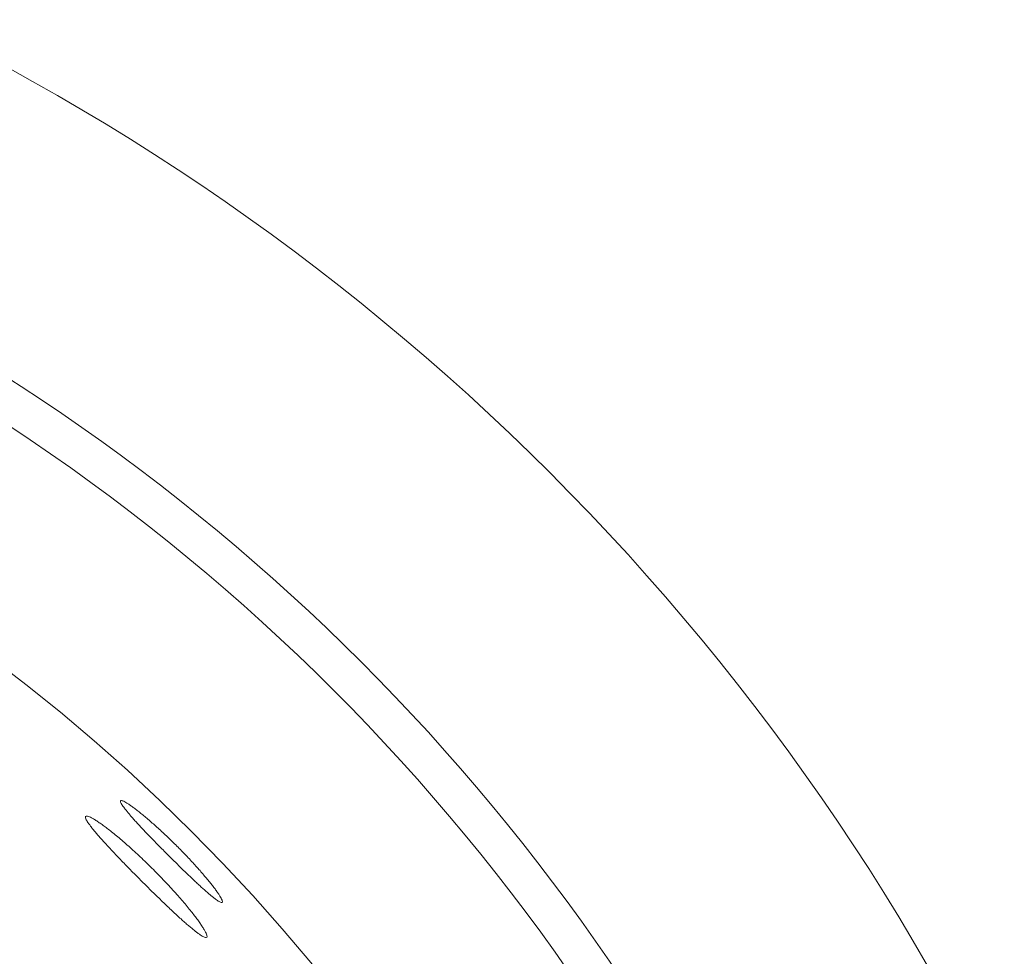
# Model space of a CAD drawing. Header units: inches. Extents: x 382808 to 408593, y -18409 to -9482.
# Tile 191 of 256: x 399328.16 to 399329.6, y -12593.78 to -12592.41. Entities that reach past the tile are written whole.
import ezdxf

# ---------------------------------------------------------------- set-up
doc = ezdxf.new("R2010")
doc.units = ezdxf.units.IN
doc.header["$LTSCALE"] = 2
doc.header["$MEASUREMENT"] = 0
doc.layers.add('!!!LOZAMET_Nr_pióra__9', color=220, linetype='CONTINUOUS', lineweight=0)

msp = doc.modelspace()

# ---------------------------------------------------------------- linework, layer by layer
at = {"layer": '!!!LOZAMET_Nr_pióra__9', "color": 7, "linetype": 'Continuous', "lineweight": 0}
for p, q in [((399328.3055, -12593.5535), (399328.3052, -12593.5546)), ((399328.3052, -12593.5546), (399328.3055, -12593.5556)), ((399328.3055, -12593.5556), (399328.306, -12593.5568)), ((399328.3067, -12593.5532), (399328.3056, -12593.5534)), ((399328.306, -12593.5568), (399328.3065, -12593.5578)), ((399328.3065, -12593.5578), (399328.3072, -12593.5589)), ((399328.3079, -12593.5535), (399328.3067, -12593.5532)), ((399328.3072, -12593.5589), (399328.308, -12593.5602)), ((399328.309, -12593.5539), (399328.3079, -12593.5535)), ((399328.308, -12593.5602), (399328.3089, -12593.5615)), ((399328.3089, -12593.5615), (399328.31, -12593.563)), ((399328.3101, -12593.5544), (399328.309, -12593.5539)), ((399328.31, -12593.563), (399328.3112, -12593.5646)), ((399328.3115, -12593.5551), (399328.3101, -12593.5544)), ((399328.313, -12593.556), (399328.3115, -12593.5551)), ((399328.3147, -12593.557), (399328.313, -12593.556)), ((399328.3156, -12593.5575), (399328.3147, -12593.557)), ((399328.3165, -12593.5581), (399328.3156, -12593.5575)), ((399328.3174, -12593.5588), (399328.3165, -12593.5581)), ((399328.3184, -12593.5594), (399328.3174, -12593.5588)), ((399328.3195, -12593.5601), (399328.3184, -12593.5594)), ((399328.3205, -12593.5609), (399328.3195, -12593.5601)), ((399328.3216, -12593.5617), (399328.3205, -12593.5609)), ((399328.3227, -12593.5625), (399328.3216, -12593.5617)), ((399328.3239, -12593.5633), (399328.3227, -12593.5625)), ((399328.325, -12593.5641), (399328.3239, -12593.5633)), ((399328.2544, -12593.5763), (399328.2541, -12593.5775)), ((399328.2541, -12593.5775), (399328.2543, -12593.5787)), ((399328.2564, -12593.5759), (399328.2552, -12593.5759)), ((399328.2574, -12593.576), (399328.2564, -12593.5759)), ((399328.2585, -12593.5764), (399328.2574, -12593.576)), ((399328.2599, -12593.5769), (399328.2585, -12593.5764)), ((399328.2614, -12593.5776), (399328.2599, -12593.5769)), ((399328.2632, -12593.5785), (399328.2614, -12593.5776)), ((399328.3112, -12593.5646), (399328.3118, -12593.5654)), ((399328.3118, -12593.5654), (399328.3125, -12593.5662)), ((399328.3125, -12593.5662), (399328.3132, -12593.5671)), ((399328.3132, -12593.5671), (399328.3139, -12593.568)), ((399328.3139, -12593.568), (399328.3146, -12593.569)), ((399328.3146, -12593.569), (399328.3154, -12593.5699)), ((399328.3154, -12593.5699), (399328.3162, -12593.5709)), ((399328.3162, -12593.5709), (399328.3171, -12593.5718)), ((399328.3171, -12593.5718), (399328.3179, -12593.5729)), ((399328.3179, -12593.5729), (399328.3188, -12593.5739)), ((399328.3188, -12593.5739), (399328.3197, -12593.5749)), ((399328.3197, -12593.5749), (399328.3206, -12593.576)), ((399328.3206, -12593.576), (399328.3215, -12593.577)), ((399328.3215, -12593.577), (399328.3225, -12593.5781)), ((399328.3262, -12593.565), (399328.325, -12593.5641)), ((399328.3274, -12593.566), (399328.3262, -12593.565)), ((399328.3287, -12593.5669), (399328.3274, -12593.566)), ((399328.3299, -12593.5679), (399328.3287, -12593.5669)), ((399328.3312, -12593.5689), (399328.3299, -12593.5679)), ((399328.3325, -12593.5699), (399328.3312, -12593.5689)), ((399328.3338, -12593.5709), (399328.3325, -12593.5699)), ((399328.3351, -12593.572), (399328.3338, -12593.5709)), ((399328.3365, -12593.5731), (399328.3351, -12593.572)), ((399328.3379, -12593.5743), (399328.3365, -12593.5731)), ((399328.3394, -12593.5755), (399328.3379, -12593.5743)), ((399328.3409, -12593.5767), (399328.3394, -12593.5755)), ((399328.3423, -12593.5779), (399328.3409, -12593.5767)), ((399328.3439, -12593.5792), (399328.3423, -12593.5779)), ((399328.2543, -12593.5787), (399328.2549, -12593.5801)), ((399328.2549, -12593.5801), (399328.2554, -12593.5813)), ((399328.2554, -12593.5813), (399328.2561, -12593.5825)), ((399328.2561, -12593.5825), (399328.2569, -12593.5839)), ((399328.2569, -12593.5839), (399328.2579, -12593.5855)), ((399328.2579, -12593.5855), (399328.2591, -12593.5871)), ((399328.2591, -12593.5871), (399328.2597, -12593.588)), ((399328.2597, -12593.588), (399328.2604, -12593.5889)), ((399328.2604, -12593.5889), (399328.2611, -12593.5899)), ((399328.2611, -12593.5899), (399328.2618, -12593.5908)), ((399328.2618, -12593.5908), (399328.2626, -12593.5918)), ((399328.2626, -12593.5918), (399328.2634, -12593.5929)), ((399328.2641, -12593.579), (399328.2632, -12593.5785)), ((399328.2651, -12593.5796), (399328.2641, -12593.579)), ((399328.2661, -12593.5802), (399328.2651, -12593.5796)), ((399328.2672, -12593.5808), (399328.2661, -12593.5802)), ((399328.2683, -12593.5815), (399328.2672, -12593.5808)), ((399328.2694, -12593.5822), (399328.2683, -12593.5815)), ((399328.2706, -12593.583), (399328.2694, -12593.5822)), ((399328.2718, -12593.5838), (399328.2706, -12593.583)), ((399328.2731, -12593.5847), (399328.2718, -12593.5838)), ((399328.2744, -12593.5856), (399328.2731, -12593.5847)), ((399328.2757, -12593.5865), (399328.2744, -12593.5856)), ((399328.2771, -12593.5875), (399328.2757, -12593.5865)), ((399328.2785, -12593.5885), (399328.2771, -12593.5875)), ((399328.2799, -12593.5895), (399328.2785, -12593.5885)), ((399328.2814, -12593.5906), (399328.2799, -12593.5895)), ((399328.2829, -12593.5917), (399328.2814, -12593.5906)), ((399328.2844, -12593.5928), (399328.2829, -12593.5917)), ((399328.3225, -12593.5781), (399328.3235, -12593.5792)), ((399328.3235, -12593.5792), (399328.3244, -12593.5803)), ((399328.3244, -12593.5803), (399328.3255, -12593.5815)), ((399328.3255, -12593.5815), (399328.3265, -12593.5827)), ((399328.3265, -12593.5827), (399328.3276, -12593.5839)), ((399328.3276, -12593.5839), (399328.3287, -12593.5851)), ((399328.3287, -12593.5851), (399328.3299, -12593.5863)), ((399328.3299, -12593.5863), (399328.331, -12593.5876)), ((399328.331, -12593.5876), (399328.3322, -12593.5889)), ((399328.3322, -12593.5889), (399328.3334, -12593.5902)), ((399328.3334, -12593.5902), (399328.3347, -12593.5915)), ((399328.3347, -12593.5915), (399328.3359, -12593.5929)), ((399328.3454, -12593.5805), (399328.3439, -12593.5792)), ((399328.347, -12593.5819), (399328.3454, -12593.5805)), ((399328.3486, -12593.5833), (399328.347, -12593.5819)), ((399328.3502, -12593.5847), (399328.3486, -12593.5833)), ((399328.3518, -12593.5861), (399328.3502, -12593.5847)), ((399328.3535, -12593.5875), (399328.3518, -12593.5861)), ((399328.3551, -12593.589), (399328.3535, -12593.5875)), ((399328.3568, -12593.5905), (399328.3551, -12593.589)), ((399328.3585, -12593.592), (399328.3568, -12593.5905)), ((399328.3602, -12593.5936), (399328.3585, -12593.592)), ((399328.2634, -12593.5929), (399328.2642, -12593.5939)), ((399328.2642, -12593.5939), (399328.2651, -12593.595)), ((399328.2651, -12593.595), (399328.266, -12593.5961)), ((399328.266, -12593.5961), (399328.2669, -12593.5973)), ((399328.2669, -12593.5973), (399328.2679, -12593.5984)), ((399328.2679, -12593.5984), (399328.2689, -12593.5996)), ((399328.2689, -12593.5996), (399328.2699, -12593.6008)), ((399328.2699, -12593.6008), (399328.271, -12593.6021)), ((399328.271, -12593.6021), (399328.272, -12593.6033)), ((399328.272, -12593.6033), (399328.2731, -12593.6046)), ((399328.2731, -12593.6046), (399328.2743, -12593.6059)), ((399328.2743, -12593.6059), (399328.2754, -12593.6072)), ((399328.2859, -12593.594), (399328.2844, -12593.5928)), ((399328.2875, -12593.5952), (399328.2859, -12593.594)), ((399328.2891, -12593.5964), (399328.2875, -12593.5952)), ((399328.2907, -12593.5977), (399328.2891, -12593.5964)), ((399328.2924, -12593.599), (399328.2907, -12593.5977)), ((399328.2941, -12593.6004), (399328.2924, -12593.599)), ((399328.2959, -12593.6018), (399328.2941, -12593.6004)), ((399328.2977, -12593.6033), (399328.2959, -12593.6018)), ((399328.2995, -12593.6048), (399328.2977, -12593.6033)), ((399328.3014, -12593.6063), (399328.2995, -12593.6048)), ((399328.3033, -12593.6079), (399328.3014, -12593.6063)), ((399328.3359, -12593.5929), (399328.3372, -12593.5942)), ((399328.3372, -12593.5942), (399328.3385, -12593.5956)), ((399328.3385, -12593.5956), (399328.3398, -12593.597)), ((399328.3398, -12593.597), (399328.3411, -12593.5984)), ((399328.3411, -12593.5984), (399328.3425, -12593.5998)), ((399328.3425, -12593.5998), (399328.3439, -12593.6013)), ((399328.3439, -12593.6013), (399328.3453, -12593.6028)), ((399328.3453, -12593.6028), (399328.3467, -12593.6042)), ((399328.3467, -12593.6042), (399328.3481, -12593.6057)), ((399328.3481, -12593.6057), (399328.3495, -12593.6072)), ((399328.3619, -12593.5951), (399328.3602, -12593.5936)), ((399328.3636, -12593.5967), (399328.3619, -12593.5951)), ((399328.3654, -12593.5983), (399328.3636, -12593.5967)), ((399328.3671, -12593.5999), (399328.3654, -12593.5983)), ((399328.3688, -12593.6016), (399328.3671, -12593.5999)), ((399328.3706, -12593.6032), (399328.3688, -12593.6016)), ((399328.3723, -12593.6048), (399328.3706, -12593.6032)), ((399328.3741, -12593.6065), (399328.3723, -12593.6048)), ((399328.3758, -12593.6081), (399328.3741, -12593.6065)), ((399328.2754, -12593.6072), (399328.2766, -12593.6085)), ((399328.2766, -12593.6085), (399328.2778, -12593.6099)), ((399328.2778, -12593.6099), (399328.279, -12593.6113)), ((399328.279, -12593.6113), (399328.2803, -12593.6127)), ((399328.2803, -12593.6127), (399328.2816, -12593.6142)), ((399328.2816, -12593.6142), (399328.283, -12593.6156)), ((399328.283, -12593.6156), (399328.2844, -12593.6172)), ((399328.2844, -12593.6172), (399328.2858, -12593.6187)), ((399328.2858, -12593.6187), (399328.2873, -12593.6203)), ((399328.2873, -12593.6203), (399328.2887, -12593.6219)), ((399328.3052, -12593.6095), (399328.3033, -12593.6079)), ((399328.3071, -12593.6112), (399328.3052, -12593.6095)), ((399328.3091, -12593.6129), (399328.3071, -12593.6112)), ((399328.3111, -12593.6146), (399328.3091, -12593.6129)), ((399328.3132, -12593.6164), (399328.3111, -12593.6146)), ((399328.3152, -12593.6182), (399328.3132, -12593.6164)), ((399328.3173, -12593.62), (399328.3152, -12593.6182)), ((399328.3194, -12593.6219), (399328.3173, -12593.62)), ((399328.3495, -12593.6072), (399328.351, -12593.6087)), ((399328.351, -12593.6087), (399328.3524, -12593.6102)), ((399328.3524, -12593.6102), (399328.3539, -12593.6117)), ((399328.3539, -12593.6117), (399328.3554, -12593.6132)), ((399328.3554, -12593.6132), (399328.3569, -12593.6148)), ((399328.3569, -12593.6148), (399328.3584, -12593.6163)), ((399328.3584, -12593.6163), (399328.3599, -12593.6178)), ((399328.3599, -12593.6178), (399328.3614, -12593.6193)), ((399328.3614, -12593.6193), (399328.3629, -12593.6209)), ((399328.3629, -12593.6209), (399328.3644, -12593.6224)), ((399328.3775, -12593.6098), (399328.3758, -12593.6081)), ((399328.3792, -12593.6115), (399328.3775, -12593.6098)), ((399328.381, -12593.6131), (399328.3792, -12593.6115)), ((399328.3827, -12593.6148), (399328.381, -12593.6131)), ((399328.3843, -12593.6165), (399328.3827, -12593.6148)), ((399328.386, -12593.6181), (399328.3843, -12593.6165)), ((399328.3877, -12593.6198), (399328.386, -12593.6181)), ((399328.3893, -12593.6214), (399328.3877, -12593.6198)), ((399328.2887, -12593.6219), (399328.2903, -12593.6235)), ((399328.2903, -12593.6235), (399328.2918, -12593.6252)), ((399328.2918, -12593.6252), (399328.2934, -12593.6269)), ((399328.2934, -12593.6269), (399328.295, -12593.6286)), ((399328.295, -12593.6286), (399328.2966, -12593.6303)), ((399328.2966, -12593.6303), (399328.2983, -12593.6321)), ((399328.2983, -12593.6321), (399328.3, -12593.6339)), ((399328.3, -12593.6339), (399328.3017, -12593.6356)), ((399328.3215, -12593.6238), (399328.3194, -12593.6219)), ((399328.3236, -12593.6257), (399328.3215, -12593.6238)), ((399328.3257, -12593.6276), (399328.3236, -12593.6257)), ((399328.3279, -12593.6296), (399328.3257, -12593.6276)), ((399328.33, -12593.6316), (399328.3279, -12593.6296)), ((399328.3322, -12593.6336), (399328.33, -12593.6316)), ((399328.3343, -12593.6356), (399328.3322, -12593.6336)), ((399328.3644, -12593.6224), (399328.3659, -12593.6239)), ((399328.3659, -12593.6239), (399328.3674, -12593.6254)), ((399328.3674, -12593.6254), (399328.3689, -12593.627)), ((399328.3689, -12593.627), (399328.3704, -12593.6285)), ((399328.3704, -12593.6285), (399328.3719, -12593.63)), ((399328.3719, -12593.63), (399328.3733, -12593.6314)), ((399328.3733, -12593.6314), (399328.3748, -12593.6329)), ((399328.3748, -12593.6329), (399328.3763, -12593.6344)), ((399328.3763, -12593.6344), (399328.3778, -12593.6359)), ((399328.391, -12593.6231), (399328.3893, -12593.6214)), ((399328.3927, -12593.6248), (399328.391, -12593.6231)), ((399328.3943, -12593.6265), (399328.3927, -12593.6248)), ((399328.396, -12593.6282), (399328.3943, -12593.6265)), ((399328.3977, -12593.6299), (399328.396, -12593.6282)), ((399328.3993, -12593.6317), (399328.3977, -12593.6299)), ((399328.401, -12593.6334), (399328.3993, -12593.6317)), ((399328.4026, -12593.6351), (399328.401, -12593.6334)), ((399328.4043, -12593.6369), (399328.4026, -12593.6351)), ((399328.3017, -12593.6356), (399328.3034, -12593.6375)), ((399328.3034, -12593.6375), (399328.3052, -12593.6393)), ((399328.3052, -12593.6393), (399328.3069, -12593.6411)), ((399328.3069, -12593.6411), (399328.3087, -12593.643)), ((399328.3087, -12593.643), (399328.3105, -12593.6449)), ((399328.3105, -12593.6449), (399328.3124, -12593.6467)), ((399328.3124, -12593.6467), (399328.3142, -12593.6486)), ((399328.3142, -12593.6486), (399328.316, -12593.6505)), ((399328.3365, -12593.6376), (399328.3343, -12593.6356)), ((399328.3386, -12593.6397), (399328.3365, -12593.6376)), ((399328.3408, -12593.6417), (399328.3386, -12593.6397)), ((399328.3429, -12593.6438), (399328.3408, -12593.6417)), ((399328.345, -12593.6459), (399328.3429, -12593.6438)), ((399328.3471, -12593.6479), (399328.345, -12593.6459)), ((399328.3492, -12593.65), (399328.3471, -12593.6479)), ((399328.3778, -12593.6359), (399328.3793, -12593.6374)), ((399328.3793, -12593.6374), (399328.3808, -12593.6389)), ((399328.3808, -12593.6389), (399328.3823, -12593.6404)), ((399328.3823, -12593.6404), (399328.3838, -12593.6419)), ((399328.3838, -12593.6419), (399328.3854, -12593.6434)), ((399328.3854, -12593.6434), (399328.3869, -12593.6449)), ((399328.3869, -12593.6449), (399328.3884, -12593.6464)), ((399328.3884, -12593.6464), (399328.3899, -12593.6479)), ((399328.3899, -12593.6479), (399328.3915, -12593.6494)), ((399328.3915, -12593.6494), (399328.393, -12593.6509)), ((399328.4059, -12593.6386), (399328.4043, -12593.6369)), ((399328.4075, -12593.6404), (399328.4059, -12593.6386)), ((399328.4091, -12593.6421), (399328.4075, -12593.6404)), ((399328.4107, -12593.6438), (399328.4091, -12593.6421)), ((399328.4123, -12593.6455), (399328.4107, -12593.6438)), ((399328.4139, -12593.6473), (399328.4123, -12593.6455)), ((399328.4154, -12593.649), (399328.4139, -12593.6473)), ((399328.417, -12593.6507), (399328.4154, -12593.649)), ((399328.316, -12593.6505), (399328.3179, -12593.6524)), ((399328.3179, -12593.6524), (399328.3198, -12593.6543)), ((399328.3198, -12593.6543), (399328.3216, -12593.6562)), ((399328.3216, -12593.6562), (399328.3235, -12593.6581)), ((399328.3235, -12593.6581), (399328.3254, -12593.66)), ((399328.3254, -12593.66), (399328.3273, -12593.6619)), ((399328.3273, -12593.6619), (399328.3291, -12593.6638)), ((399328.3291, -12593.6638), (399328.331, -12593.6657)), ((399328.3513, -12593.652), (399328.3492, -12593.65)), ((399328.3534, -12593.6541), (399328.3513, -12593.652)), ((399328.3554, -12593.6562), (399328.3534, -12593.6541)), ((399328.3575, -12593.6582), (399328.3554, -12593.6562)), ((399328.3596, -12593.6603), (399328.3575, -12593.6582)), ((399328.3616, -12593.6625), (399328.3596, -12593.6603)), ((399328.3637, -12593.6646), (399328.3616, -12593.6625)), ((399328.393, -12593.6509), (399328.3945, -12593.6523)), ((399328.3945, -12593.6523), (399328.396, -12593.6538)), ((399328.396, -12593.6538), (399328.3975, -12593.6553)), ((399328.3975, -12593.6553), (399328.3991, -12593.6568)), ((399328.3991, -12593.6568), (399328.4006, -12593.6582)), ((399328.4006, -12593.6582), (399328.402, -12593.6596)), ((399328.402, -12593.6596), (399328.4035, -12593.6611)), ((399328.4035, -12593.6611), (399328.405, -12593.6625)), ((399328.405, -12593.6625), (399328.4064, -12593.6638)), ((399328.4064, -12593.6638), (399328.4079, -12593.6652)), ((399328.4185, -12593.6523), (399328.417, -12593.6507)), ((399328.4199, -12593.654), (399328.4185, -12593.6523)), ((399328.4214, -12593.6556), (399328.4199, -12593.654)), ((399328.4228, -12593.6573), (399328.4214, -12593.6556)), ((399328.4242, -12593.6589), (399328.4228, -12593.6573)), ((399328.4256, -12593.6605), (399328.4242, -12593.6589)), ((399328.4269, -12593.662), (399328.4256, -12593.6605)), ((399328.4282, -12593.6636), (399328.4269, -12593.662)), ((399328.4295, -12593.6651), (399328.4282, -12593.6636)), ((399328.331, -12593.6657), (399328.3329, -12593.6676)), ((399328.3329, -12593.6676), (399328.3347, -12593.6695)), ((399328.3347, -12593.6695), (399328.3366, -12593.6713)), ((399328.3366, -12593.6713), (399328.3385, -12593.6732)), ((399328.3385, -12593.6732), (399328.3403, -12593.675)), ((399328.3403, -12593.675), (399328.3422, -12593.6769)), ((399328.3422, -12593.6769), (399328.3441, -12593.6788)), ((399328.3657, -12593.6667), (399328.3637, -12593.6646)), ((399328.3678, -12593.6689), (399328.3657, -12593.6667)), ((399328.3698, -12593.671), (399328.3678, -12593.6689)), ((399328.3719, -12593.6732), (399328.3698, -12593.671)), ((399328.3739, -12593.6753), (399328.3719, -12593.6732)), ((399328.3759, -12593.6775), (399328.3739, -12593.6753)), ((399328.3779, -12593.6796), (399328.3759, -12593.6775)), ((399328.4079, -12593.6652), (399328.4093, -12593.6666)), ((399328.4093, -12593.6666), (399328.4107, -12593.6679)), ((399328.4107, -12593.6679), (399328.4121, -12593.6692)), ((399328.4121, -12593.6692), (399328.4135, -12593.6705)), ((399328.4135, -12593.6705), (399328.4149, -12593.6718)), ((399328.4149, -12593.6718), (399328.4162, -12593.673)), ((399328.4162, -12593.673), (399328.4175, -12593.6743)), ((399328.4175, -12593.6743), (399328.4188, -12593.6755)), ((399328.4188, -12593.6755), (399328.4201, -12593.6767)), ((399328.4201, -12593.6767), (399328.4214, -12593.6778)), ((399328.4214, -12593.6778), (399328.4226, -12593.679)), ((399328.4308, -12593.6666), (399328.4295, -12593.6651)), ((399328.432, -12593.6681), (399328.4308, -12593.6666)), ((399328.4332, -12593.6695), (399328.432, -12593.6681)), ((399328.4343, -12593.6709), (399328.4332, -12593.6695)), ((399328.4355, -12593.6723), (399328.4343, -12593.6709)), ((399328.4365, -12593.6737), (399328.4355, -12593.6723)), ((399328.4376, -12593.675), (399328.4365, -12593.6737)), ((399328.4386, -12593.6763), (399328.4376, -12593.675)), ((399328.4396, -12593.6775), (399328.4386, -12593.6763)), ((399328.4406, -12593.6788), (399328.4396, -12593.6775)), ((399328.3441, -12593.6788), (399328.346, -12593.6806)), ((399328.346, -12593.6806), (399328.3479, -12593.6825)), ((399328.3479, -12593.6825), (399328.3498, -12593.6844)), ((399328.3498, -12593.6844), (399328.3517, -12593.6863)), ((399328.3517, -12593.6863), (399328.3536, -12593.6881)), ((399328.3536, -12593.6881), (399328.3555, -12593.69)), ((399328.3555, -12593.69), (399328.3574, -12593.6919)), ((399328.3574, -12593.6919), (399328.3593, -12593.6937)), ((399328.3798, -12593.6818), (399328.3779, -12593.6796)), ((399328.3818, -12593.6839), (399328.3798, -12593.6818)), ((399328.3837, -12593.686), (399328.3818, -12593.6839)), ((399328.3856, -12593.6881), (399328.3837, -12593.686)), ((399328.3875, -12593.6902), (399328.3856, -12593.6881)), ((399328.3893, -12593.6923), (399328.3875, -12593.6902)), ((399328.3911, -12593.6943), (399328.3893, -12593.6923)), ((399328.4226, -12593.679), (399328.4238, -12593.6801)), ((399328.4238, -12593.6801), (399328.425, -12593.6811)), ((399328.425, -12593.6811), (399328.4262, -12593.6822)), ((399328.4262, -12593.6822), (399328.4273, -12593.6832)), ((399328.4273, -12593.6832), (399328.4285, -12593.6842)), ((399328.4285, -12593.6842), (399328.4295, -12593.6852)), ((399328.4295, -12593.6852), (399328.4306, -12593.6861)), ((399328.4306, -12593.6861), (399328.4317, -12593.6871)), ((399328.4317, -12593.6871), (399328.4327, -12593.688)), ((399328.4327, -12593.688), (399328.4338, -12593.6889)), ((399328.4338, -12593.6889), (399328.4348, -12593.6897)), ((399328.4348, -12593.6897), (399328.4358, -12593.6906)), ((399328.4358, -12593.6906), (399328.4368, -12593.6914)), ((399328.4368, -12593.6914), (399328.4378, -12593.6922)), ((399328.4378, -12593.6922), (399328.4387, -12593.693)), ((399328.4387, -12593.693), (399328.4396, -12593.6937)), ((399328.4415, -12593.68), (399328.4406, -12593.6788)), ((399328.4424, -12593.6812), (399328.4415, -12593.68)), ((399328.4433, -12593.6824), (399328.4424, -12593.6812)), ((399328.4442, -12593.6836), (399328.4433, -12593.6824)), ((399328.445, -12593.6847), (399328.4442, -12593.6836)), ((399328.4458, -12593.6859), (399328.445, -12593.6847)), ((399328.4466, -12593.6869), (399328.4458, -12593.6859)), ((399328.4473, -12593.688), (399328.4466, -12593.6869)), ((399328.448, -12593.689), (399328.4473, -12593.688)), ((399328.4487, -12593.69), (399328.448, -12593.689)), ((399328.4493, -12593.691), (399328.4487, -12593.69)), ((399328.4499, -12593.6919), (399328.4493, -12593.691)), ((399328.4505, -12593.6928), (399328.4499, -12593.6919)), ((399328.4515, -12593.6945), (399328.4505, -12593.6928)), ((399328.3593, -12593.6937), (399328.3612, -12593.6955)), ((399328.3612, -12593.6955), (399328.3631, -12593.6974)), ((399328.3631, -12593.6974), (399328.3649, -12593.6992)), ((399328.3649, -12593.6992), (399328.3668, -12593.7009)), ((399328.3668, -12593.7009), (399328.3686, -12593.7027)), ((399328.3686, -12593.7027), (399328.3704, -12593.7045)), ((399328.3704, -12593.7045), (399328.3722, -12593.7062)), ((399328.3722, -12593.7062), (399328.374, -12593.7079)), ((399328.3929, -12593.6964), (399328.3911, -12593.6943)), ((399328.3946, -12593.6984), (399328.3929, -12593.6964)), ((399328.3963, -12593.7004), (399328.3946, -12593.6984)), ((399328.3979, -12593.7023), (399328.3963, -12593.7004)), ((399328.3996, -12593.7042), (399328.3979, -12593.7023)), ((399328.4012, -12593.7061), (399328.3996, -12593.7042)), ((399328.4027, -12593.708), (399328.4012, -12593.7061)), ((399328.4396, -12593.6937), (399328.4405, -12593.6944)), ((399328.4405, -12593.6944), (399328.4414, -12593.6951)), ((399328.4414, -12593.6951), (399328.4422, -12593.6958)), ((399328.4422, -12593.6958), (399328.4431, -12593.6964)), ((399328.4431, -12593.6964), (399328.4439, -12593.697)), ((399328.4439, -12593.697), (399328.4454, -12593.6981)), ((399328.4454, -12593.6981), (399328.4468, -12593.6991)), ((399328.4468, -12593.6991), (399328.4481, -12593.7)), ((399328.4481, -12593.7), (399328.4492, -12593.7007)), ((399328.4492, -12593.7007), (399328.4503, -12593.7013)), ((399328.4503, -12593.7013), (399328.4512, -12593.7017)), ((399328.4512, -12593.7017), (399328.4523, -12593.7021)), ((399328.4523, -12593.696), (399328.4515, -12593.6945)), ((399328.453, -12593.6973), (399328.4523, -12593.696)), ((399328.4523, -12593.7021), (399328.4534, -12593.7022)), ((399328.4536, -12593.6985), (399328.453, -12593.6973)), ((399328.4539, -12593.6995), (399328.4536, -12593.6985)), ((399328.4542, -12593.7008), (399328.4539, -12593.6995)), ((399328.454, -12593.702), (399328.4542, -12593.7008)), ((399328.374, -12593.7079), (399328.3758, -12593.7096)), ((399328.3758, -12593.7096), (399328.3776, -12593.7112)), ((399328.3776, -12593.7112), (399328.3793, -12593.7128)), ((399328.3793, -12593.7128), (399328.381, -12593.7144)), ((399328.381, -12593.7144), (399328.3827, -12593.716)), ((399328.3827, -12593.716), (399328.3843, -12593.7176)), ((399328.3843, -12593.7176), (399328.3859, -12593.7191)), ((399328.3859, -12593.7191), (399328.3875, -12593.7206)), ((399328.3875, -12593.7206), (399328.3891, -12593.722)), ((399328.4042, -12593.7098), (399328.4027, -12593.708)), ((399328.4057, -12593.7116), (399328.4042, -12593.7098)), ((399328.4071, -12593.7134), (399328.4057, -12593.7116)), ((399328.4085, -12593.7151), (399328.4071, -12593.7134)), ((399328.4098, -12593.7168), (399328.4085, -12593.7151)), ((399328.4111, -12593.7184), (399328.4098, -12593.7168)), ((399328.4123, -12593.72), (399328.4111, -12593.7184)), ((399328.4135, -12593.7216), (399328.4123, -12593.72)), ((399328.4147, -12593.7231), (399328.4135, -12593.7216)), ((399328.3891, -12593.722), (399328.3907, -12593.7234)), ((399328.3907, -12593.7234), (399328.3922, -12593.7248)), ((399328.3922, -12593.7248), (399328.3937, -12593.7261)), ((399328.3937, -12593.7261), (399328.3951, -12593.7275)), ((399328.3951, -12593.7275), (399328.3965, -12593.7287)), ((399328.3965, -12593.7287), (399328.3979, -12593.73)), ((399328.3979, -12593.73), (399328.3993, -12593.7312)), ((399328.3993, -12593.7312), (399328.4006, -12593.7323)), ((399328.4006, -12593.7323), (399328.4019, -12593.7335)), ((399328.4019, -12593.7335), (399328.4032, -12593.7346)), ((399328.4032, -12593.7346), (399328.4044, -12593.7357)), ((399328.4044, -12593.7357), (399328.4057, -12593.7367)), ((399328.4158, -12593.7246), (399328.4147, -12593.7231)), ((399328.4169, -12593.7261), (399328.4158, -12593.7246)), ((399328.418, -12593.7276), (399328.4169, -12593.7261)), ((399328.419, -12593.729), (399328.418, -12593.7276)), ((399328.42, -12593.7304), (399328.419, -12593.729)), ((399328.421, -12593.7318), (399328.42, -12593.7304)), ((399328.4219, -12593.7331), (399328.421, -12593.7318)), ((399328.4228, -12593.7344), (399328.4219, -12593.7331)), ((399328.4237, -12593.7357), (399328.4228, -12593.7344)), ((399328.4245, -12593.7369), (399328.4237, -12593.7357)), ((399328.4057, -12593.7367), (399328.4069, -12593.7378)), ((399328.4069, -12593.7378), (399328.4081, -12593.7388)), ((399328.4081, -12593.7388), (399328.4093, -12593.7398)), ((399328.4093, -12593.7398), (399328.4105, -12593.7407)), ((399328.4105, -12593.7407), (399328.4116, -12593.7417)), ((399328.4116, -12593.7417), (399328.4127, -12593.7426)), ((399328.4127, -12593.7426), (399328.4138, -12593.7434)), ((399328.4138, -12593.7434), (399328.4148, -12593.7443)), ((399328.4148, -12593.7443), (399328.4159, -12593.7451)), ((399328.4159, -12593.7451), (399328.4169, -12593.7458)), ((399328.4169, -12593.7458), (399328.4178, -12593.7466)), ((399328.4178, -12593.7466), (399328.4188, -12593.7473)), ((399328.4188, -12593.7473), (399328.4197, -12593.7479)), ((399328.4197, -12593.7479), (399328.4205, -12593.7485)), ((399328.4205, -12593.7485), (399328.4214, -12593.7491)), ((399328.4214, -12593.7491), (399328.423, -12593.7502)), ((399328.423, -12593.7502), (399328.4244, -12593.7511)), ((399328.4252, -12593.7381), (399328.4245, -12593.7369)), ((399328.426, -12593.7392), (399328.4252, -12593.7381)), ((399328.4267, -12593.7403), (399328.426, -12593.7392)), ((399328.4273, -12593.7414), (399328.4267, -12593.7403)), ((399328.4279, -12593.7424), (399328.4273, -12593.7414)), ((399328.4284, -12593.7434), (399328.4279, -12593.7424)), ((399328.4294, -12593.7452), (399328.4284, -12593.7434)), ((399328.4302, -12593.7468), (399328.4294, -12593.7452)), ((399328.4308, -12593.7483), (399328.4302, -12593.7468)), ((399328.4313, -12593.7496), (399328.4308, -12593.7483)), ((399328.4315, -12593.7506), (399328.4313, -12593.7496)), ((399328.4244, -12593.7511), (399328.4257, -12593.7518)), ((399328.4257, -12593.7518), (399328.4269, -12593.7524)), ((399328.4269, -12593.7524), (399328.428, -12593.7529)), ((399328.428, -12593.7529), (399328.4293, -12593.7533)), ((399328.4293, -12593.7533), (399328.4303, -12593.7534)), ((399328.4312, -12593.753), (399328.4317, -12593.7519)), ((399328.4317, -12593.7519), (399328.4315, -12593.7506))]:
    msp.add_line(p, q, dxfattribs=at)
for radius in [3.435, 2.9873, 2.695]:
    msp.add_circle((399326.5034, -12595.5041), radius, dxfattribs=at)
for radius, start, end in [(6.2, 2.84561, 87.14136), (4.8, 246.5703, 113.4297), (4.75, 191.4482, 168.5518), (3.045, 185.3512, 174.6488)]:
    msp.add_arc((399326.5034, -12595.5041), radius, start, end, dxfattribs=at)

doc.saveas('drawing.dxf')
